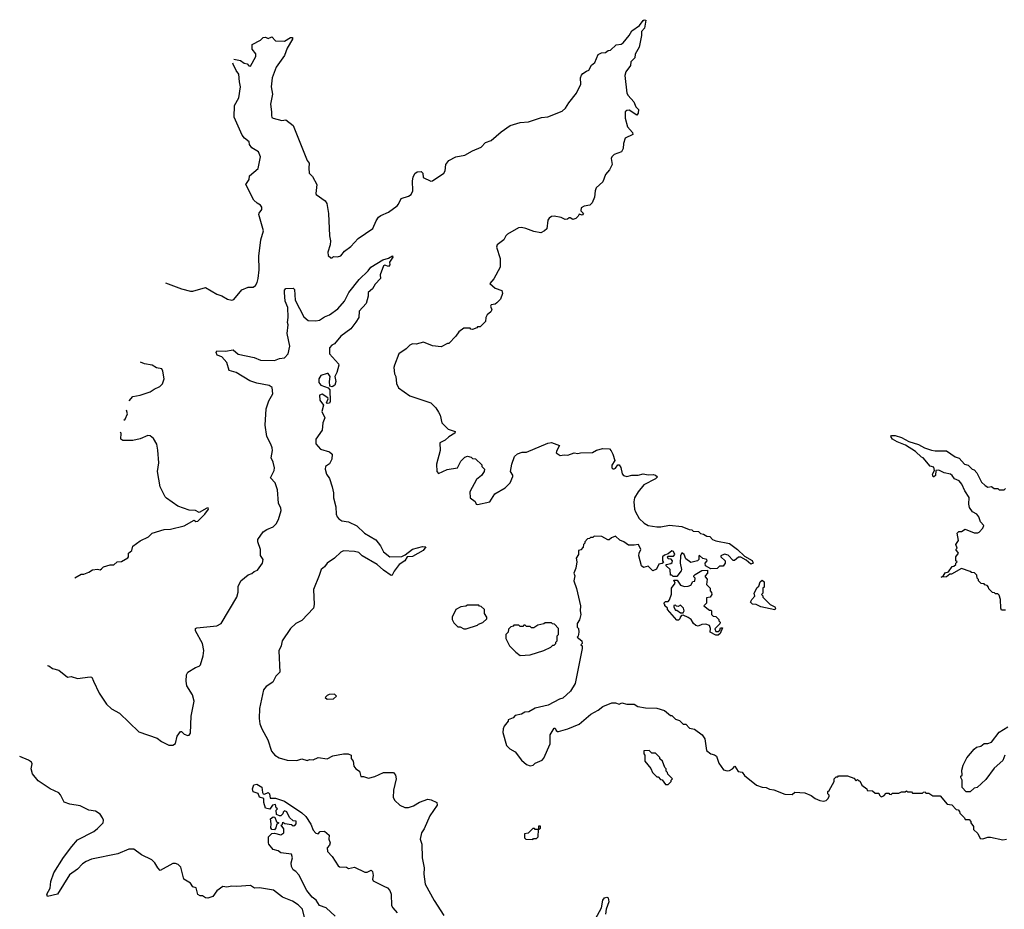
# Model space of a CAD drawing. Extents: x 2528705 to 2678277, y 911730 to 1023331.
# Tile 58 of 241: x 2545723 to 2553576, y 969344 to 976440. Entities that reach past the tile are written whole.
import ezdxf

# ---------------------------------------------------------------- set-up
doc = ezdxf.new("R2010")
doc.units = 0

msp = doc.modelspace()

# ---------------------------------------------------------------- linework, layer by layer
at = {"layer": '0CON20XD'}
for points in [[(2547432.3, 976125.8), (2547485, 976113.3), (2547515, 976093.3), (2547537, 976087), (2547551.7, 976071.7), (2547565, 976070), (2547607, 976147), (2547607, 976167), (2547577.5, 976205), (2547578.3, 976241.7), (2547645, 976277.5), (2547665, 976296.7), (2547685, 976300), (2547705, 976290), (2547735, 976302.5), (2547765, 976272.5), (2547835, 976267.5), (2547883, 976297), (2547898.3, 976298.3), (2547900, 976285), (2547856.9, 976213.1), (2547835.7, 976154.3), (2547768.8, 976061.2), (2547736.2, 975975), (2547729.6, 975905), (2547740.9, 975845), (2547724.2, 975765), (2547732.9, 975705), (2547730.8, 975675), (2547735, 975660), (2547745, 975654.2), (2547815, 975636.7), (2547845, 975641.2), (2547905.8, 975595.8), (2548015, 975317.5), (2548032.5, 975295), (2548029.2, 975255), (2548032.5, 975215), (2548058.3, 975188.3), (2548093.6, 975125), (2548084.4, 975055), (2548087.8, 975045), (2548159.4, 974995), (2548173.5, 974975), (2548186.2, 974895), (2548194.2, 974715), (2548202, 974675), (2548200, 974645), (2548180, 974585), (2548185, 974560), (2548205, 974540), (2548215, 974540), (2548225, 974550), (2548257.5, 974547.5), (2548285, 974556.2), (2548315, 974593.8), (2548365, 974632), (2548422, 974695), (2548540, 974775), (2548566.2, 974835), (2548586.1, 974863.9), (2548602.5, 974877.5), (2548665.3, 974904.7), (2548733.8, 974956.2), (2548745, 974967.5), (2548765, 975013.5), (2548825, 975032.8), (2548844.5, 975045), (2548858.5, 975075), (2548855.9, 975154.1), (2548862, 975185), (2548875, 975212.5), (2548893.8, 975226.2), (2548925, 975230), (2548937.5, 975215), (2548941.7, 975181.7), (2549002.9, 975152.9), (2549015, 975154.4), (2549105.6, 975215), (2549117.1, 975235), (2549122, 975285), (2549145, 975316.2), (2549202.5, 975345), (2549275, 975358.8), (2549335.6, 975394.4), (2549405, 975424), (2549439.7, 975460.3), (2549485, 975477.1), (2549563.8, 975546.2), (2549634.6, 975595.4), (2549715, 975619.2), (2549782.5, 975625), (2549885, 975658.8), (2549935, 975664.2), (2550048.7, 975711.3), (2550076, 975735), (2550102, 975778), (2550164, 975855), (2550198, 975925), (2550197.5, 975975), (2550203.2, 975996.8), (2550215, 976011.2), (2550245, 976028.8), (2550262, 976038), (2550285, 976077.5), (2550310.7, 976099.3), (2550338.3, 976161.7), (2550365, 976176.7), (2550395, 976177.5), (2550416.7, 976193.3), (2550435, 976197.5), (2550481.2, 976238.8), (2550520, 976245), (2550537.5, 976255), (2550585, 976313.3), (2550605, 976350), (2550666.4, 976393.6), (2550695, 976432.5), (2550705, 976440), (2550716.4, 976436.4), (2550707, 976373), (2550682.5, 976345), (2550682.5, 976315), (2550665, 976220), (2550633.3, 976165), (2550630, 976135), (2550596.7, 976105), (2550593.8, 976075), (2550557.5, 976025), (2550548.6, 975995), (2550565.8, 975855), (2550576.2, 975835), (2550621.2, 975785), (2550636.7, 975745), (2550657.5, 975725), (2550656.4, 975693.6), (2550645, 975677.5), (2550585, 975718), (2550565, 975715.8), (2550552, 975705), (2550551.2, 975655), (2550570, 975585), (2550610.7, 975540.7), (2550612.5, 975525), (2550553.3, 975495), (2550538.3, 975451.7), (2550536.4, 975413.6), (2550522.5, 975385), (2550465, 975363.8), (2550446.2, 975345), (2550441.7, 975331.7), (2550450, 975285), (2550428.8, 975241.2), (2550396.7, 975205), (2550373.6, 975146.4), (2550321.4, 975098.6), (2550312, 975075), (2550306.7, 975025), (2550290.5, 974979.5), (2550269.5, 974960.5), (2550225, 974953.3), (2550201.7, 974938.3), (2550200, 974915), (2550220, 974895), (2550208.3, 974881.7), (2550185, 974890), (2550178.3, 974871.7), (2550160, 974855), (2550135, 974847.5), (2550115, 974860), (2550105, 974860), (2550091.7, 974848.3), (2550075, 974847.5), (2550041.7, 974861.7), (2549985, 974872.5), (2549965, 974870), (2549945, 974857.5), (2549935, 974840), (2549927, 974773), (2549910, 974755), (2549879.3, 974740.7), (2549825, 974751.2), (2549760, 974775), (2549725, 974782), (2549701.2, 974778.8), (2549615, 974729.2), (2549600.8, 974715), (2549586, 974685), (2549531.2, 974645), (2549526, 974625), (2549554.2, 974535), (2549556, 974465), (2549505.8, 974374.2), (2549472.5, 974335), (2549515, 974297.5), (2549569.3, 974279.3), (2549573.3, 974255), (2549558.3, 974211.7), (2549529.5, 974180.5), (2549515, 974170), (2549483.8, 974165), (2549477.5, 974155), (2549488, 974125), (2549481.2, 974108.8), (2549452.5, 974085), (2549442.5, 974065), (2549438.3, 974031.7), (2549395, 973990), (2549375, 973990), (2549368.3, 973981.7), (2549335, 973970), (2549321.7, 973971.7), (2549315, 973980), (2549265, 973980), (2549225, 973950), (2549203, 973917), (2549145, 973857.5), (2549135, 973857.5), (2549085, 973830), (2549015, 973837.5), (2548945, 973867.5), (2548885, 973852.5), (2548855, 973853.3), (2548835, 973843.8), (2548805.6, 973814.4), (2548747.5, 973775), (2548712, 973685), (2548708, 973665), (2548713.3, 973615), (2548723.8, 973595), (2548728.8, 973538.8), (2548745, 973503.3), (2548835, 973440), (2549003, 973383), (2549042.5, 973345), (2549065, 973310), (2549077.5, 973285), (2549090, 973225), (2549140, 973175), (2549197.5, 973155), (2549195, 973142.5), (2549146.4, 973113.6), (2549116.7, 973085), (2549073.3, 973065), (2549077.5, 973005), (2549047.5, 972895), (2549050, 972835), (2549065, 972820), (2549131.7, 972851.7), (2549215, 972866.7), (2549240.7, 972919.3), (2549275, 972950), (2549295, 972957.5), (2549325, 972950), (2549335, 972940), (2549358.3, 972938.3), (2549408.3, 972888.3), (2549410, 972875), (2549430, 972855), (2549427.5, 972835), (2549406.4, 972803.6), (2549367, 972773), (2549312.5, 972675), (2549317.5, 972625), (2549356.4, 972596.4), (2549363.3, 972575), (2549375, 972572.9), (2549472.5, 972595), (2549512.8, 972657.2), (2549595, 972706), (2549634, 972745), (2549656.2, 972796.2), (2549656.7, 972806.7), (2549637.5, 972835), (2549647.5, 972895), (2549670, 972955), (2549693, 972977), (2549730.7, 972989.3), (2549765, 972990), (2549935, 973062.5), (2549965, 973067.5), (2550030, 973045), (2550006.4, 973003.6), (2550003.3, 972985), (2550035, 972963.3), (2550065, 972970), (2550095, 972966.2), (2550145, 972986.2), (2550175, 972981.2), (2550195, 972986.2), (2550293, 972987), (2550324.1, 973005.9), (2550375, 973018.8), (2550427.7, 973017.7), (2550442, 973002), (2550453.3, 972975), (2550470, 972925), (2550445, 972887.5), (2550446.4, 972866.4), (2550455, 972857.5), (2550465, 972857.5), (2550476.4, 972863.6), (2550495, 972890), (2550505, 972890), (2550517, 972867), (2550528.3, 972818.3), (2550540, 972805), (2550565, 972797.5), (2550605, 972807.5), (2550655, 972807.5), (2550695, 972816.7), (2550735, 972810), (2550775, 972812.5), (2550795, 972807.5), (2550810, 972795), (2550795, 972777.5), (2550700.7, 972729.3), (2550656.4, 972673.6), (2550627.5, 972625), (2550622.5, 972595), (2550627, 972537), (2550633.9, 972513.9), (2550665, 972462.5), (2550703.6, 972423.6), (2550735, 972406.7), (2550805, 972393.8), (2550836.1, 972393.9), (2550905, 972407.5), (2551005, 972397.5), (2551063, 972373), (2551085, 972370), (2551095, 972360), (2551137, 972357), (2551153, 972343), (2551177, 972337), (2551205, 972320), (2551227, 972317), (2551250, 972295), (2551275, 972282.5), (2551385, 972262.5), (2551447.5, 972215), (2551505, 972160), (2551565, 972127.5), (2551572.5, 972105), (2551555, 972097.5), (2551518.3, 972128.3), (2551473.6, 972153.6), (2551455, 972153.8), (2551425, 972126.7), (2551415, 972126.7), (2551375, 972168.8), (2551344.2, 972175.8), (2551316.7, 972165), (2551316.7, 972155), (2551348.8, 972125), (2551350, 972105), (2551335, 972080)], [(2546887.7, 974340.1), (2547015, 974292.9), (2547085, 974276), (2547105, 974276), (2547205, 974304), (2547295, 974251.2), (2547335, 974238), (2547380.5, 974210.5), (2547415, 974203.3), (2547431.7, 974208.3), (2547495, 974286.2), (2547545, 974306.7), (2547585, 974307.5), (2547605, 974320), (2547618, 974345), (2547624.2, 974375), (2547632.9, 974445), (2547630.5, 974555), (2547647.3, 974685), (2547668.6, 974755), (2547631.2, 974885), (2547632.5, 974897.5), (2547654.3, 974925.7), (2547655.5, 974944.5), (2547645, 974961.4), (2547616.5, 974976.5), (2547591.2, 975001.2), (2547527.5, 975125), (2547552.5, 975165), (2547557.5, 975195), (2547625.9, 975254.1), (2547643.3, 975345), (2547627.5, 975385), (2547575, 975417.5), (2547557.5, 975445), (2547553.3, 975465), (2547515.5, 975495.5), (2547498.2, 975518.2), (2547433.2, 975663.2), (2547436, 975755), (2547472.3, 975817.7), (2547485.8, 975905), (2547475.6, 975945.6), (2547470.6, 976005), (2547449.2, 976035), (2547426, 976085), (2547422.8, 976094.3)], [(2545945.8, 971289.1), (2545955, 971287.1), (2545985, 971264.2), (2546035, 971252), (2546105, 971196.2), (2546135, 971200), (2546185, 971186.2), (2546285, 971199.2), (2546298.8, 971195), (2546312.9, 971162.9), (2546357.6, 971067.6), (2546415, 970980.8), (2546455, 970944.2), (2546518.8, 970908.8), (2546675, 970761.2), (2546819.5, 970709.5), (2546855, 970684), (2546914.1, 970654.1), (2546945, 970653.3), (2546965, 970666.7), (2546980, 970725), (2547005, 970762.5), (2547015, 970762.5), (2547035, 970742.5), (2547065, 970730), (2547076.4, 970733.6), (2547085, 970750), (2547090, 970885), (2547115.7, 971005), (2547100.8, 971055), (2547057.4, 971127.4), (2547050, 971165), (2547054.3, 971215), (2547065, 971235.8), (2547125, 971273.3), (2547155, 971284.4), (2547164.4, 971295), (2547187.9, 971365), (2547190.9, 971409.1), (2547182.1, 971465), (2547124.4, 971565), (2547125.9, 971584.1), (2547135, 971590), (2547295, 971606.4), (2547330.6, 971625), (2547454.3, 971835), (2547465.7, 971875), (2547465, 971920), (2547486.7, 971965), (2547545, 972011.2), (2547575, 972022), (2547592.5, 972037.5), (2547620.3, 972049.7), (2547660, 972105), (2547665.4, 972135), (2547645.3, 972165.3), (2547643.4, 972213.4), (2547622.9, 972275), (2547622.5, 972295), (2547665.6, 972355), (2547695.7, 972375), (2547745, 972395.6), (2547770, 972420), (2547787.8, 972452.2), (2547809.4, 972525), (2547807.1, 972545), (2547788.6, 972585), (2547780.7, 972690.7), (2547761.2, 972745), (2547722.5, 972785), (2547754.3, 972845), (2547755.6, 972865), (2547745, 972910), (2547728.6, 972945), (2547739.3, 973005), (2547737.2, 973025), (2547727.7, 973055), (2547694.5, 973115), (2547682, 973205), (2547688.4, 973335), (2547710.3, 973399.7), (2547741.1, 973455), (2547736.7, 973505), (2547712.8, 973522.8), (2547615, 973540.4), (2547559.5, 973559.5), (2547450, 973625), (2547395, 973642.5), (2547375.6, 973705.6), (2547335, 973750), (2547298, 973765), (2547290, 973785), (2547295, 973797.5), (2547365, 973796.7), (2547425, 973807.5), (2547465, 973771.2), (2547593.2, 973746.8), (2547645, 973723.1), (2547755, 973721.9), (2547795, 973737.1), (2547835.9, 973744.1), (2547865.9, 973774.1), (2547877.1, 973835), (2547855.9, 973935.9), (2547865.7, 974005), (2547860, 974025), (2547864.2, 974064.2), (2547861.2, 974145), (2547841.4, 974195), (2547834.2, 974264.2), (2547836.1, 974283.9), (2547845, 974296.2), (2547905, 974298.8), (2547915, 974287.5), (2547921.7, 974201.7), (2547989.1, 974069.1), (2548025, 974041.2), (2548085, 974036.9), (2548115.4, 974044.6), (2548155, 974070.6), (2548194.6, 974085.4), (2548260.6, 974135), (2548314.2, 974195.8), (2548348.9, 974265), (2548431.7, 974368.3), (2548502.7, 974437.3), (2548525, 974466.7), (2548620, 974525), (2548665, 974536.7), (2548697.5, 974557.5), (2548700, 974545), (2548673, 974507), (2548676.7, 974485), (2548665, 974472.5), (2548635, 974482.5), (2548623.8, 974476.2), (2548597.5, 974405), (2548600, 974375), (2548558.3, 974331.7), (2548536.8, 974293.2), (2548503.3, 974265), (2548503.6, 974233.6), (2548488.1, 974175), (2548432, 974115), (2548428.6, 974065), (2548405, 974026.2), (2548364.2, 973975), (2548285, 973916), (2548235.5, 973854.5), (2548213.3, 973845), (2548195, 973822.5), (2548194.3, 973774.3), (2548265, 973696), (2548267.5, 973685), (2548252, 973625), (2548236.2, 973595), (2548244, 973555), (2548235.8, 973524.2), (2548215, 973511.2), (2548197.5, 973517.5), (2548193.9, 973553.9), (2548200, 973595), (2548185, 973616.7), (2548175, 973618.8), (2548125, 973602.5), (2548110, 973575), (2548108.8, 973545), (2548125, 973523.8), (2548185, 973502.5), (2548198.3, 973488.3), (2548200, 973395), (2548195, 973382.5), (2548175, 973380), (2548170, 973385), (2548182.5, 973415), (2548180, 973425), (2548135, 973453.8), (2548114, 973446), (2548116.7, 973405), (2548146.7, 973366.7), (2548133.9, 973316.1), (2548156, 973265), (2548141.2, 973225), (2548135.8, 973165), (2548084.2, 973095), (2548086.6, 973056.6), (2548123.5, 973013.5), (2548195, 972992), (2548216.7, 972975), (2548213.8, 972935), (2548195, 972898.8), (2548163.3, 972875), (2548160, 972855), (2548170, 972815), (2548195, 972781.2), (2548216.8, 972715), (2548226.5, 972665), (2548226.5, 972625), (2548244.5, 972555), (2548247.1, 972495), (2548255.3, 972475.3), (2548268.1, 972458.1), (2548292.4, 972442.4), (2548345, 972434.5), (2548412.9, 972402.9), (2548474.6, 972344.6), (2548565, 972290), (2548602.4, 972242.4), (2548625.6, 972195), (2548675, 972156.8), (2548771.6, 972158.4), (2548798.5, 972171.5), (2548855, 972215.7), (2548935, 972239.2), (2548963.3, 972235), (2548942.5, 972205), (2548855, 972157.3), (2548814.5, 972155.5), (2548794.4, 972125), (2548750, 972095), (2548709.3, 972040.7), (2548695, 972010), (2548685, 972006.2), (2548625, 972048.6), (2548575.3, 972095.3), (2548455.8, 972165), (2548429.4, 972189.4), (2548395, 972199.3), (2548305, 972203.1), (2548285, 972194.2), (2548235, 972146), (2548175, 972104.2), (2548155, 972076.2), (2548128.8, 972055), (2548111.9, 972008.1), (2548065.6, 971895), (2548072.5, 971775), (2548067.1, 971745), (2547975, 971647.5), (2547925, 971623.6), (2547884.6, 971585), (2547816.2, 971485), (2547808.2, 971445), (2547790, 971405), (2547797.1, 971235), (2547766.4, 971203.6), (2547743.3, 971155), (2547689.7, 971120.3), (2547668.6, 971095), (2547636.2, 970945), (2547633.3, 970865), (2547640, 970825), (2547654.3, 970785), (2547703.5, 970695), (2547732, 970605), (2547758.8, 970575), (2547792.6, 970552.6), (2547855.7, 970534.3), (2547935, 970531.4), (2547975, 970544.2), (2548015, 970530.8), (2548035, 970540), (2548065, 970537.5), (2548105, 970556.2), (2548175.8, 970544.2), (2548220.9, 970569.1), (2548305, 970584.3), (2548343.9, 970583.9), (2548367.5, 970575), (2548368.3, 970548.3), (2548382.5, 970525), (2548387.5, 970485), (2548403.6, 970463.6), (2548432.5, 970445), (2548443.3, 970403.3), (2548465, 970403.3), (2548505, 970390.8), (2548555, 970404.2), (2548625, 970436.5), (2548705, 970434.4), (2548720, 970415), (2548725.5, 970385), (2548704.4, 970294.4), (2548703.1, 970235), (2548715, 970211.2), (2548755, 970176), (2548795, 970155.8), (2548825, 970157.5), (2548865, 970169.2), (2548912.2, 970197.8), (2548978.3, 970221.7), (2549005, 970218.1), (2549050, 970195), (2549052, 970175), (2548995, 970090), (2548950, 969985), (2548929.4, 969955), (2548917.1, 969905), (2548929.5, 969865), (2548934.5, 969755), (2548948.9, 969675), (2548945.7, 969624.3), (2548957.5, 969545), (2549028.8, 969415), (2549107.5, 969295)], [(2546596.5, 973399.8), (2546626.7, 973435), (2546685, 973445.8), (2546765, 973472), (2546795.8, 973494.2), (2546842.5, 973515), (2546862.5, 973535), (2546876.7, 973575), (2546866.4, 973636.4), (2546857.5, 973655), (2546815, 973663.3), (2546780, 973685), (2546720, 973695), (2546688.3, 973708.3)], [(2546553.5, 973245.6), (2546563.8, 973255), (2546583.8, 973295), (2546576.1, 973326.5)], [(2546163.2, 971988.1), (2546213, 972017), (2546235, 972017.5), (2546275, 972032.5), (2546305, 972052.5), (2546345, 972057.5), (2546365, 972052.5), (2546375, 972060), (2546393, 972077), (2546445, 972092.5), (2546475, 972092.5), (2546500, 972115), (2546535, 972117.5), (2546585, 972147.5), (2546592.5, 972155), (2546592.5, 972185), (2546617.5, 972205), (2546625, 972240), (2546685, 972282.5), (2546750, 972315), (2546780, 972345), (2546875, 972372.5), (2546925, 972377.5), (2547035, 972402.5), (2547115, 972447.5), (2547128.3, 972438.3), (2547145, 972440), (2547200, 972495), (2547230, 972535), (2547226.1, 972546.1), (2547215, 972543.3), (2547155, 972510), (2547126.4, 972526.4), (2547075, 972527.5), (2546985, 972560), (2546895, 972622.5), (2546882.5, 972635), (2546843.3, 972715), (2546823.3, 972835), (2546832.5, 972905), (2546826.1, 973006.1), (2546816.7, 973055), (2546790.7, 973100.7), (2546765, 973120), (2546745, 973123.3), (2546685, 973096.7), (2546625, 973083.3), (2546545, 973082.5), (2546531.2, 973095), (2546531.7, 973141.7), (2546525.9, 973148.9)], [(2553585, 971730), (2553555, 971730), (2553547.5, 971745), (2553546.7, 971815), (2553535, 971850), (2553525, 971860), (2553505, 971860), (2553498.3, 971868.3), (2553481.7, 971871.7), (2553451.7, 971901.7), (2553450, 971915), (2553438.3, 971928.3), (2553421.7, 971931.7), (2553415, 971940), (2553391.7, 971941.7), (2553370, 971965), (2553370, 971975), (2553360, 971985), (2553358.3, 972008.3), (2553338.3, 972028.3), (2553315, 972030), (2553305, 972040), (2553235, 972062.5), (2553155, 972017.5), (2553143, 972017), (2553115, 971996.7), (2553072.5, 971992.5), (2553088.3, 972001.7), (2553105, 972027.5), (2553130, 972035), (2553161.7, 972078.3), (2553175, 972080), (2553190, 972095), (2553190, 972105), (2553200, 972115), (2553190, 972125), (2553190, 972155), (2553210, 972185), (2553190, 972215), (2553200, 972225), (2553190, 972255), (2553210, 972285), (2553200, 972345), (2553213, 972357), (2553235, 972357.5), (2553265, 972377.5), (2553335, 972347.5), (2553365, 972347.5), (2553376.4, 972353.6), (2553406.1, 972383.9), (2553412.5, 972405), (2553386.2, 972435), (2553373.3, 972475), (2553357.5, 972495), (2553323.6, 972513.6), (2553299.3, 972549.3), (2553292.5, 972575), (2553295, 972630), (2553261.3, 972681.3), (2553238.2, 972735), (2553215, 972761.4), (2553178.8, 972778.8), (2553161.2, 972805), (2553146.7, 972815), (2553096.8, 972826.8), (2553053.8, 972846.2), (2553030, 972845), (2553026.7, 972805), (2553015, 972793.3), (2553010, 972795), (2553002.5, 972815), (2553020, 972845), (2553015, 972870), (2552985, 972880), (2552930, 972945), (2552915, 972950), (2552867.5, 972995), (2552787, 973047), (2552722.3, 973072.3), (2552684.4, 973094.4), (2552672.5, 973115), (2552677, 973123), (2552705, 973122.5), (2552755, 973106.2), (2552815, 973076.7), (2552892, 973052), (2552940, 973025), (2552995, 973007.5), (2553025, 973000), (2553115, 973000), (2553185, 972952.5), (2553215, 972942.5), (2553260, 972895), (2553287, 972887), (2553320, 972855), (2553335, 972850), (2553357, 972827), (2553395, 972750), (2553423.6, 972723.6), (2553445, 972712.5), (2553475, 972717.5), (2553495, 972700), (2553525, 972700), (2553535, 972690), (2553575, 972690), (2553585, 972700)], [(2551335, 972080), (2551305, 972080), (2551286.4, 972063.6), (2551235, 972060), (2551193, 972083), (2551190, 972105), (2551207, 972123), (2551202.5, 972135), (2551172.5, 972142.5), (2551145, 972167.5), (2551140, 972165), (2551140, 972135), (2551130, 972125), (2551075, 972110), (2551035, 972140), (2551022.5, 972175), (2551003.3, 972186.7), (2550993.3, 972165), (2550990, 972105), (2551002.5, 972055), (2551000, 972045), (2550965, 972000), (2550935, 972000), (2550925, 972010), (2550915, 972010), (2550910, 972055), (2550880, 972085), (2550880, 972095), (2550917, 972103), (2550928.3, 972111.7), (2550930, 972125), (2550918.3, 972138.3), (2550895, 972140), (2550890, 972155), (2550895, 972160), (2550938.3, 972161.7), (2550947.5, 972175), (2550938.8, 972198.8), (2550925, 972202.5), (2550895, 972180), (2550865, 972170), (2550850, 972155), (2550850, 972125), (2550858.3, 972111.7), (2550847, 972103), (2550821.7, 972098.3), (2550803, 972057), (2550773.9, 972043.9), (2550735, 972080), (2550698.3, 972071.7), (2550683.6, 972083.6), (2550661.2, 972165), (2550663.3, 972185), (2550677.5, 972215), (2550660, 972255), (2550625, 972247.5), (2550578.3, 972248.3), (2550542.5, 972275), (2550509.3, 972289.3), (2550475, 972320), (2550443, 972307), (2550425, 972290), (2550415, 972290), (2550367, 972317), (2550305, 972320), (2550295, 972310), (2550275, 972310), (2550268.3, 972301.7), (2550251.7, 972298.3), (2550230, 972275), (2550230, 972265), (2550220, 972255), (2550218.3, 972231.7), (2550198.3, 972211.7), (2550180, 972205), (2550180, 972175), (2550162.5, 972145), (2550167.5, 972115), (2550160, 972065), (2550142.5, 972025), (2550150, 972005), (2550142.5, 971965), (2550163, 971903), (2550197.5, 971765), (2550192.5, 971725), (2550200, 971695), (2550187, 971653), (2550170, 971625), (2550170, 971595), (2550180, 971585), (2550182.5, 971555), (2550177, 971523), (2550170, 971515), (2550207.5, 971485), (2550210, 971465), (2550200, 971455), (2550210, 971445), (2550210, 971425), (2550153.6, 971146.4), (2550117.5, 971085), (2550055, 971027.5), (2550028.3, 971021.7), (2549937, 970973), (2549835, 970947.5), (2549785, 970920), (2549753, 970917), (2549725, 970900), (2549675, 970890), (2549658.3, 970871.7), (2549620, 970855), (2549620, 970845), (2549587.5, 970805), (2549580, 970785), (2549577.5, 970755), (2549605, 970650), (2549632.5, 970625), (2549675, 970600), (2549726.7, 970535), (2549765, 970500), (2549795, 970490), (2549820, 970495), (2549835, 970510), (2549890, 970535), (2549905, 970550), (2549953.8, 970665), (2549953, 970737), (2549985, 970790), (2549995, 970790), (2550001.7, 970771.7), (2550011.7, 970761.7), (2550021.7, 970761.7), (2550095, 970782.5), (2550185, 970820), (2550279.3, 970900.7), (2550338.3, 970931.7), (2550375, 970962.5), (2550445, 970990), (2550475, 970990), (2550505, 970980), (2550525, 970990), (2550565, 970980), (2550625, 970980), (2550653, 970963), (2550715, 970950), (2550805, 970947.5), (2550865, 970930), (2550915, 970890), (2550925, 970890), (2550955, 970860), (2550985, 970850), (2551015, 970820), (2551035, 970820), (2551065, 970790), (2551105, 970780), (2551166.4, 970736.4), (2551187.5, 970705), (2551201.2, 970611.2), (2551235, 970583.3), (2551265, 970576.2), (2551280, 970565), (2551299.3, 970509.3), (2551337.5, 970457.5), (2551365, 970450), (2551385, 970452.5), (2551407.5, 970465), (2551427, 970487), (2551453.8, 970443.8), (2551485, 970437.5), (2551505, 970412.5), (2551600, 970335), (2551645, 970317.5), (2551677, 970317), (2551703, 970303), (2551737, 970297), (2551825, 970262.5), (2551885, 970260), (2551905, 970277.5), (2551985, 970272.5), (2552035, 970252.5), (2552068.3, 970228.3), (2552105, 970212.5), (2552135, 970207.5), (2552155, 970212.5), (2552170, 970225), (2552180, 970245), (2552180, 970255), (2552170, 970265), (2552170, 970285), (2552178.3, 970291.7), (2552220, 970365), (2552220, 970385), (2552235, 970400), (2552248.3, 970401.7), (2552255, 970410), (2552325, 970410), (2552375, 970390), (2552395, 970370), (2552405, 970380), (2552415, 970370), (2552425, 970370), (2552440, 970335), (2552480, 970305), (2552481.7, 970291.7), (2552525, 970290), (2552545, 970270), (2552575, 970270), (2552580, 970255), (2552595, 970242.5), (2552615, 970250), (2552635, 970270), (2552655, 970270), (2552661.7, 970261.7), (2552675, 970260), (2552685, 970270), (2552735, 970270), (2552755, 970280), (2552785, 970280), (2552795, 970290), (2552805, 970280), (2552835, 970280), (2552845, 970270), (2552925, 970270), (2552931.7, 970278.3), (2552945, 970280), (2552951.7, 970271.7), (2552975, 970270), (2553005, 970250), (2553065, 970250), (2553121.7, 970181.7), (2553158.3, 970178.3), (2553191.7, 970141.7), (2553208.3, 970138.3), (2553220, 970125), (2553221.7, 970111.7), (2553260, 970075), (2553265, 970060), (2553295, 970060), (2553310, 970045), (2553310, 970035), (2553330, 970005), (2553331.7, 969981.7), (2553365, 969950), (2553385, 969910), (2553405, 969907.5), (2553445, 969920), (2553465, 969920), (2553565, 969897.5), (2553595, 969902.5)], [(2551295, 971531.2), (2551275, 971531.2), (2551230, 971555), (2551232.5, 971585), (2551225, 971607.5), (2551195, 971617.5), (2551165, 971616.7), (2551135, 971602.5), (2551115, 971608.8), (2551096.7, 971625), (2551077.5, 971655), (2551055, 971672.5), (2551015, 971690), (2551001.7, 971688.3), (2550990, 971675), (2550988.3, 971661.7), (2550978.3, 971651.7), (2550965, 971650), (2550890, 971735), (2550890, 971745), (2550870, 971765), (2550870, 971775), (2550860, 971785), (2550875, 971800), (2550895, 971800), (2550907, 971813), (2550923, 971857), (2550923, 971907), (2550950, 971945), (2550941.7, 971968.3), (2550968.3, 971968.3), (2550995, 971930), (2551025, 971920), (2551055, 971922.5), (2551075, 971930), (2551091.7, 971958.3), (2551108.3, 971961.7), (2551110, 971985), (2551100, 971995), (2551100, 972005), (2551110, 972015), (2551165, 972047.5), (2551208.3, 972048.3), (2551210, 972025), (2551190, 972005), (2551190, 971995), (2551207.5, 971977.5), (2551200, 971935), (2551230, 971905), (2551230, 971885), (2551241.7, 971871.7), (2551242.5, 971855), (2551230, 971835), (2551201.7, 971828.3), (2551200, 971785), (2551180, 971765), (2551225, 971730), (2551235, 971730), (2551240, 971725), (2551240, 971695), (2551255, 971682.5), (2551275, 971680), (2551300, 971655), (2551300, 971645), (2551310, 971635), (2551308.3, 971621.7), (2551268.3, 971581.7), (2551275, 971560), (2551295, 971560), (2551308.3, 971571.7), (2551311.7, 971588.3), (2551328.3, 971588.3), (2551310, 971545), (2551295, 971531.2)], [(2551745, 971732.5), (2551635, 971756.7), (2551596.4, 971776.4), (2551568.3, 971778.3), (2551553.3, 971793.3), (2551562.5, 971815), (2551587, 971843), (2551582.5, 971865), (2551605, 971910), (2551618.3, 971921.7), (2551630, 971955), (2551645, 971970), (2551660, 971955), (2551660, 971915), (2551650, 971905), (2551650, 971865), (2551640, 971855), (2551650, 971845), (2551650, 971835), (2551710, 971775), (2551746.4, 971756.4), (2551752.5, 971745), (2551745, 971732.5)], [(2549285, 971582.5), (2549375, 971610), (2549381.7, 971618.3), (2549418.3, 971631.7), (2549448.3, 971661.7), (2549450, 971675), (2549430, 971705), (2549430, 971735), (2549405, 971760), (2549391.7, 971761.7), (2549385, 971770), (2549295, 971770), (2549281.7, 971761.7), (2549243, 971757), (2549202.5, 971735), (2549172.5, 971675), (2549172.5, 971655), (2549185, 971630), (2549218.3, 971598.3), (2549237, 971597), (2549265, 971582.5), (2549285, 971582.5)], [(2551015, 971710), (2551022.5, 971725), (2551016.7, 971745), (2550995, 971770), (2550975, 971760), (2550961.7, 971761.7), (2550955, 971770), (2550941.7, 971768.3), (2550940, 971755), (2550955, 971730), (2550965, 971730), (2550995, 971710), (2551015, 971710)], [(2549715, 971370), (2549795, 971373.3), (2549905, 971407.5), (2549960, 971435), (2549975, 971450), (2549985, 971450), (2550000, 971465), (2550000, 971475), (2550010, 971485), (2550010, 971525), (2550020, 971535), (2550020, 971585), (2549988.3, 971618.3), (2549971.7, 971621.7), (2549965, 971630), (2549915, 971630), (2549905, 971620), (2549855, 971610), (2549825, 971590), (2549805, 971590), (2549795, 971600), (2549765, 971600), (2549755, 971610), (2549745, 971610), (2549735, 971600), (2549715, 971600), (2549705, 971610), (2549665, 971610), (2549658.3, 971601.7), (2549641.7, 971598.3), (2549621.7, 971578.3), (2549620, 971555), (2549600, 971535), (2549600, 971505), (2549630, 971445), (2549680, 971395), (2549715, 971370)], [(2548175, 971020), (2548225, 971022.5), (2548250, 971045), (2548235, 971060), (2548193, 971057), (2548175, 971050), (2548160, 971035), (2548175, 971020)], [(2553580, 970575), (2553565, 970530), (2553495, 970470), (2553429.3, 970380.7), (2553360, 970315), (2553335, 970310), (2553305, 970280), (2553271.7, 970281.7), (2553240, 970315), (2553240, 970375), (2553230, 970395), (2553230, 970405), (2553240, 970415), (2553237.5, 970455), (2553247.5, 970495), (2553277, 970553), (2553335, 970622.5), (2553355, 970637.5), (2553390, 970645), (2553415, 970667.5), (2553445, 970666.7), (2553473.6, 970676.4), (2553535, 970758), (2553605, 970800)], [(2550895, 970340), (2550920, 970365), (2550920, 970375), (2550930, 970385), (2550891.7, 970421.7), (2550890, 970435), (2550880, 970445), (2550880, 970465), (2550870, 970475), (2550850, 970525), (2550830, 970545), (2550830, 970555), (2550795, 970590), (2550765, 970590), (2550745, 970610), (2550701.7, 970608.3), (2550700, 970585), (2550710, 970575), (2550710, 970525), (2550757, 970467), (2550770, 970435), (2550805, 970400), (2550815, 970400), (2550835, 970380), (2550848.3, 970378.3), (2550875, 970340), (2550895, 970340)], [(2547998.1, 969268.1), (2547979.6, 969345), (2547945, 969380.9), (2547898.2, 969408.2), (2547820.2, 969440.2), (2547747.6, 969497.6), (2547635, 969516.2), (2547595, 969513.3), (2547565, 969534), (2547455, 969525.8), (2547415, 969528.6), (2547375, 969522), (2547343.6, 969526.4), (2547295, 969490.6), (2547265, 969445.6), (2547225, 969432.9), (2547206, 969436), (2547181.7, 969451.7), (2547163, 969453), (2547145, 969462.5), (2547130, 969515), (2547103.9, 969523.9), (2547085, 969553.3), (2547032.5, 969585), (2547009.5, 969679.5), (2546987.5, 969702.5), (2546965, 969710.8), (2546945, 969710), (2546845, 969654), (2546825, 969674.2), (2546801.5, 969715), (2546777.8, 969737.8), (2546695, 969779.2), (2546635, 969822.8), (2546595, 969823.3), (2546505, 969787.1), (2546295, 969744.6), (2546254.2, 969725.8), (2546224.1, 969705.9), (2546184.4, 969665), (2546120.3, 969619.8), (2546025, 969464), (2545945, 969446.7), (2545938.8, 969465), (2545967.5, 969512.5), (2545971.4, 969565), (2545997.1, 969635), (2546073, 969757), (2546138.2, 969845), (2546185, 969898.2), (2546315, 969964.5), (2546345, 969988.8), (2546388.2, 970035), (2546391.2, 970055), (2546384.7, 970075), (2546365, 970102.3), (2546328, 970128), (2546275, 970135.7), (2546205, 970170.2), (2546122.9, 970182.9), (2546079.5, 970199.5), (2546048.3, 970258.3), (2546035, 970272.5), (2545966, 970306), (2545870, 970370), (2545824.4, 970425), (2545815.6, 970465), (2545823.8, 970505), (2545817.7, 970517.7), (2545793.8, 970535), (2545723.5, 970563.8)], [(2548240.5, 969290.5), (2548166.5, 969356.5), (2548114.2, 969375), (2548087.4, 969417.4), (2548055, 969442.5), (2548013.3, 969495), (2547948.8, 969618.8), (2547926.4, 969646.4), (2547905, 969660), (2547892.5, 969685), (2547887.5, 969715), (2547898.8, 969755), (2547890, 969785), (2547805, 969793.8), (2547785, 969810), (2547745, 969822.5), (2547711.2, 969865), (2547706.7, 969875), (2547708.3, 969921.7), (2547735, 969950), (2547755, 969952.5), (2547805, 969937.5), (2547830, 969955), (2547830, 969985), (2547810, 970015), (2547818.3, 970021.7), (2547821.7, 970038.3), (2547838.3, 970028.3), (2547891.7, 970021.7), (2547905, 970010), (2547918.3, 970011.7), (2547927.5, 970025), (2547928.3, 970048.3), (2547905, 970050), (2547875.8, 970075.8), (2547855, 970122.5), (2547835, 970130), (2547825, 970120), (2547822.5, 970105), (2547805, 970090), (2547795, 970090), (2547771.7, 970101.7), (2547770, 970135), (2547780, 970145), (2547770, 970155), (2547765, 970180), (2547740, 970175), (2547717.5, 970142.5), (2547685, 970150), (2547670, 970195), (2547669.3, 970229.3), (2547635, 970240), (2547625, 970267.5), (2547585, 970282.5), (2547580, 970305), (2547591.7, 970338.3), (2547615, 970342.5), (2547655, 970317.5), (2547660, 970275), (2547666.4, 970266.4), (2547675, 970262.5), (2547705, 970276), (2547716.2, 970265), (2547721.7, 970231.7), (2547765, 970232), (2547835, 970205.6), (2547973.3, 970115), (2548006, 970085), (2548044.2, 970024.2), (2548065, 969976.2), (2548085, 969951.2), (2548103, 969947), (2548120, 969965), (2548155, 969967.5), (2548192.5, 969935), (2548190, 969905), (2548198.8, 969875), (2548193.3, 969856.7), (2548176.2, 969835), (2548178.8, 969805), (2548216.7, 969765), (2548262.3, 969692.3), (2548275, 969683.8), (2548329.3, 969679.3), (2548345, 969670), (2548395, 969680), (2548475, 969640), (2548495, 969640), (2548527, 969657), (2548536.4, 969646.4), (2548543.3, 969615), (2548536.2, 969585), (2548541.4, 969571.4), (2548628.7, 969528.7), (2548656, 969515), (2548675.7, 969495), (2548685.6, 969465), (2548690, 969375), (2548698.8, 969355), (2548733.3, 969315)], [(2547755, 969977.5), (2547735, 969980), (2547727.5, 969995), (2547730, 970025), (2547722.5, 970065), (2547745, 970082.5), (2547758.3, 970078.3), (2547771.7, 970041.7), (2547790, 970035), (2547771.7, 970018.3), (2547767.5, 969995), (2547755, 969977.5)], [(2549815, 969900), (2549821.7, 969908.3), (2549845, 969910), (2549858.3, 969921.7), (2549860, 969980), (2549878.3, 969991.7), (2549878.3, 970008.3), (2549861.7, 970008.3), (2549860, 969980), (2549835, 969980), (2549828.3, 969988.3), (2549815, 969990), (2549778.3, 969951.7), (2549750, 969945), (2549750, 969915), (2549760, 969905), (2549815, 969900)], [(2550281.1, 969205), (2550363.8, 969356.2), (2550375, 969417.5), (2550387.5, 969435), (2550405, 969442.5), (2550417.5, 969435), (2550423.3, 969405), (2550400, 969345), (2550394.3, 969305.7)]]:
    msp.add_lwpolyline(points, dxfattribs=at)

doc.saveas('drawing.dxf')
